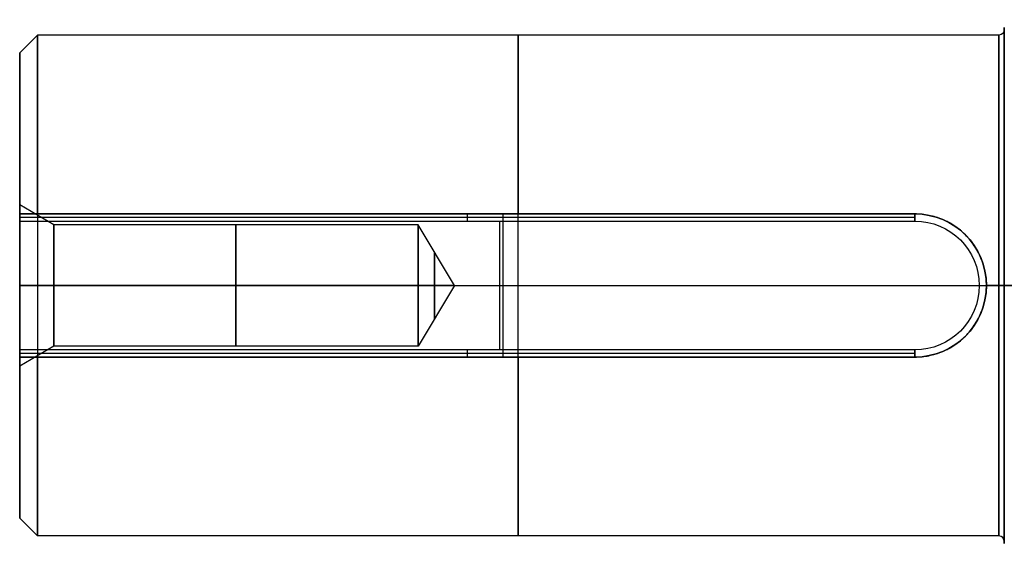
# Model space of a CAD drawing. Header units: millimetres. Extents: x 0 to 290, y -65 to 65.
# Tile 1 of 256: x 0 to 55, y -15 to 15. Entities that reach past the tile are written whole.
import ezdxf

# ---------------------------------------------------------------- set-up
doc = ezdxf.new("R2010")
doc.units = ezdxf.units.MM
doc.layers.add('Layer 01', color=7, linetype='Continuous', true_color=0x000000)

# ---------------------------------------------------------------- blocks, each defined once
blk = doc.blocks.new('Block 01')
at = {"layer": 'Layer 01'}
for p, q in [((55, 14.3), (55, 14.423)), ((0, 13), (1, 14)), ((54.7, 14), (1, 14)), ((0, 4.489, 0.315), (0, 12.996, 0.315)), ((1.905, 3.4), (0, 4.5)), ((0, 4, -11.708), (50, 4, -11.708)), ((25, 4, -13.416), (25, 4, -10)), ((27, -4, -10), (27, 4, -10)), ((22.25, 3.4), (1.905, 3.4)), ((24.293, 0), (22.25, 3.4)), ((0, 0, -10), (54, 0, -10)), ((0, 0, 13), (1, 0, 14)), ((24.293, 0), (22.25, -3.4)), ((55, 0, 14.423), (55, 0, 14.3)), ((55, 0, -14.3), (55, 0, -14.423)), ((0, 0, 13), (0, 0, 4.5)), ((0, 0, -4.5), (0, 0, -10)), ((1.905, -3.4), (0, -4.5)), ((22.25, -3.4), (1.905, -3.4)), ((0, -4, -11.708), (50, -4, -11.708)), ((25, -4, -10), (25, -4, -13.416)), ((0, -12.996, 0.315), (0, -4.489, 0.315)), ((0, -13), (1, -14)), ((54.7, -14), (1, -14)), ((55, -14.423), (55, -14.3))]:
    blk.add_line(p, q, dxfattribs=at)
at = {"layer": 'Layer 01', "extrusion": (1, 0, 0)}
for centre, radius, start, end in [((0, 0, 1), 14, 286.6015, 90), ((0, 0, 55), 14.423, 270, 90), ((0, 0, 55), 14.3, 270, 90), ((0, 0), 13, 287.9202, 252.0798), ((0, 0), 4.5, 270, 90), ((0, 0, 1.905), 3.4, 270, 90), ((0, 0, 22.25), 3.4, 270, 90), ((0, 0), 4.5, 90, 270), ((0, 0, 55), 14.3, 90, 270), ((0, 0, 1), 14, 90, 253.3985), ((0, 0, 55), 14.423, 90, 270)]:
    blk.add_arc(centre, radius, start, end, dxfattribs=at)
at = {"layer": 'Layer 01', "extrusion": (-1, 0, 0)}
for centre, radius, start, end in [((0, 0, -27.85), 14, 90, 253.3985), ((0, 0, -55), 14.3, 90, 270), ((0, 0, -54.7), 14, 90, 270), ((0, 0, -12.078), 3.4, 90, 270), ((0, 0, -23.169), 1.87, 90, 270), ((0, 0, -1.905), 3.4, 270, 90), ((0, 0, -12.078), 3.4, 270, 90), ((0, 0, -22.25), 3.4, 270, 90), ((0, 0, -23.169), 1.87, 270, 90), ((0, 0, -54.7), 14, 270, 90), ((0, 0, -27.85), 14, 286.6015, 90)]:
    blk.add_arc(centre, radius, start, end, dxfattribs=at)
at = {"layer": 'Layer 01', "extrusion": (0, 0, -1)}
for centre, radius, start, end in [((-54.7, 14.3), 0.3, 180, 270), ((-50, 0, 10), 4, 90, 180)]:
    blk.add_arc(centre, radius, start, end, dxfattribs=at)
at = {"layer": 'Layer 01'}
for centre, radius, start, end in [((50, 0, -12), 4, 0, 90), ((50, 0, -10), 4, 270, 360), ((50, 0, -12), 4, 270, 0), ((54.7, -14.3), 0.3, 0, 90)]:
    blk.add_arc(centre, radius, start, end, dxfattribs=at)
at = {"layer": 'Layer 01', "extrusion": (0, -1, 0)}
blk.add_arc((54.7, -14.3), 0.3, 0, 90, dxfattribs=at)
at = {"layer": 'Layer 01', "extrusion": (-1.22465e-16, -1, 1.22465e-16)}
blk.add_arc((54.7, 14.3), 0.3, 270, 0, dxfattribs=at)
at = {"layer": 'Layer 01'}
for points, degree in [([(0, 4, -10), (0, 4, -11.185), (0, 4, -12.369)], 2), ([(0, -4, -10), (0, 0, -10), (0, 4, -10)], 2), ([(50, 4, -10), (25, 4, -10), (0, 4, -10)], 2), ([(1, 4, -13.416), (0.666, 4, -13.068), (0.333, 4, -12.719), (0, 4, -12.369)], 3), ([(50, 4, -13.416), (25.5, 4, -13.416), (1, 4, -13.416)], 2), ([(50, 4, -13.416), (50, 4, -11.708), (50, 4, -10)], 2), ([(0, 0, -4.5), (0.953, 0, -3.95), (1.905, 0, -3.4)], 2), ([(1.905, 0, 3.4), (0.953, 0, 3.95), (0, 0, 4.5)], 2), ([(1.905, 0, -3.4), (12.078, 0, -3.4), (22.25, 0, -3.4)], 2), ([(22.25, 0, 3.4), (12.078, 0, 3.4), (1.905, 0, 3.4)], 2), ([(24.293, 0), (23.271, 0, 1.7), (22.25, 0, 3.4)], 2), ([(22.25, 0, -3.4), (23.271, 0, -1.7), (24.293, 0)], 2), ([(54, 0, -10), (54, 0, -12), (54, 0, -14)], 2), ([(54.7, 0, -14), (54.35, 0, -14), (54, 0, -14)], 2), ([(55, 0, 14.423), (55.5, 0, 14.711), (56, 0, 15)], 2), ([(56, 0, -15), (55.5, 0, -14.711), (55, 0, -14.423)], 2), ([(1, 0, 14), (27.85, 0, 14), (54.7, 0, 14)], 2), ([(0, -4, -12.369), (0, -4, -11.185), (0, -4, -10)], 2), ([(0, -4, -10), (25, -4, -10), (50, -4, -10)], 2), ([(0, -4, -12.369), (0.333, -4, -12.719), (0.666, -4, -13.068), (1, -4, -13.416)], 3), ([(1, -4, -13.416), (25.5, -4, -13.416), (50, -4, -13.416)], 2), ([(50, -4, -10), (50, -4, -11.708), (50, -4, -13.416)], 2)]:
    blk.add_open_spline(points, degree=degree, dxfattribs=at)
for points, knots in [([(54, 0, -14), (54, 0.262, -14), (53.974, 0.529, -13.992), (53.871, 1.042, -13.964), (53.795, 1.292, -13.942), (53.593, 1.778, -13.889), (53.468, 2.009, -13.857), (53.18, 2.441, -13.787), (53.013, 2.644, -13.749), (52.643, 3.013, -13.673), (52.443, 3.178, -13.635), (52.011, 3.467, -13.565), (51.778, 3.593, -13.532), (51.296, 3.793, -13.477), (51.047, 3.87, -13.455), (50.531, 3.973, -13.424), (50.266, 4, -13.416), (50, 4, -13.416)], [0, 0, 0, 0, 0.790867, 0.790867, 1.581734, 1.581734, 2.372601, 2.372601, 3.163468, 3.163468, 3.954336, 3.954336, 4.745203, 4.745203, 5.53607, 5.53607, 6.326937, 6.326937, 6.326937, 6.326937]), ([(50, -4, -13.416), (50.266, -4, -13.416), (50.527, -3.974, -13.424), (51.04, -3.871, -13.454), (51.295, -3.794, -13.477), (51.779, -3.592, -13.532), (52.008, -3.469, -13.564), (52.442, -3.179, -13.635), (52.646, -3.011, -13.674), (53.013, -2.644, -13.749), (53.178, -2.443, -13.787), (53.471, -2.006, -13.857), (53.594, -1.775, -13.889), (53.794, -1.294, -13.942), (53.871, -1.04, -13.964), (53.974, -0.523, -13.993), (54, -0.263, -14), (54, 0, -14)], [0, 0, 0, 0, 0.79087, 0.79087, 1.58174, 1.58174, 2.37261, 2.37261, 3.163481, 3.163481, 3.954351, 3.954351, 4.745221, 4.745221, 5.536091, 5.536091, 6.326961, 6.326961, 6.326961, 6.326961])]:
    blk.add_open_spline(points, degree=3, knots=knots, dxfattribs=at)

msp = doc.modelspace()

# ---------------------------------------------------------------- linework, layer by layer
at = {"layer": 'Layer 01'}
for p, q in [((0, 4, -13.5), (50, 4, -13.5)), ((0, 4, -13.5), (0, -4, -13.5)), ((25, 4, -16.6), (25, 4, -10.4)), ((25, 4, -16.6), (25, 3.6, -17)), ((25, 4, -10.4), (25, 3.6, -10)), ((50, 3.8, -16.8), (0, 3.8, -16.8)), ((50, 3.8, -10.2), (0, 3.8, -10.2)), ((26.8, 3.6, -10), (26.8, -3.6, -10)), ((26.8, 3.6, -17), (26.8, -3.6, -17)), ((0, 0, -10), (53.6, 0, -10)), ((0, 0, -17), (53.6, 0, -17)), ((0, 0, -17), (0, 0, -10)), ((53.6, 0, -17), (54, 0, -16.6)), ((50, -3.8, -16.8), (0, -3.8, -16.8)), ((50, -3.8, -10.2), (0, -3.8, -10.2)), ((25, -3.6, -17), (25, -4, -16.6)), ((25, -3.6, -10), (25, -4, -10.4)), ((50, -4, -13.5), (0, -4, -13.5)), ((25, -4, -10.4), (25, -4, -16.6))]:
    msp.add_line(p, q, dxfattribs=at)
for centre, start, end in [((50, 0, -10.4), 0, 90), ((50, 0, -16.6), 360, 90), ((50, 0, -16.6), 270, 0)]:
    msp.add_arc(centre, 4, start, end, dxfattribs=at)
at = {"layer": 'Layer 01', "extrusion": (0, 0, -1)}
for centre, radius, start, end in [((-50, 0, 13.5), 4, 90, 180), ((-50, 0, 10), 3.6, 90, 180), ((-50, 0, 17), 3.6, 90, 270), ((-50, 0, 10.4), 4, 180, 270), ((-50, 0, 10), 3.6, 180, 270), ((-50, 0, 13.5), 4, 180, 270)]:
    msp.add_arc(centre, radius, start, end, dxfattribs=at)
at = {"layer": 'Layer 01'}
for points in [[(0, 4, -16.6), (25, 4, -16.6), (50, 4, -16.6)], [(0, 4, -10.4), (0, 4, -13.5), (0, 4, -16.6)], [(50, 4, -10.4), (25, 4, -10.4), (0, 4, -10.4)], [(0, 3.6, -17), (0, 3.8, -16.8), (0, 4, -16.6)], [(0, 4, -10.4), (0, 3.8, -10.2), (0, 3.6, -10)], [(50, 4, -10.4), (50, 3.8, -10.2), (50, 3.6, -10)], [(50, 4, -16.6), (50, 4, -13.5), (50, 4, -10.4)], [(50, 3.6, -17), (50, 3.8, -16.8), (50, 4, -16.6)], [(0, 3.6, -10), (25, 3.6, -10), (50, 3.6, -10)], [(0, -3.6, -10), (0, 0, -10), (0, 3.6, -10)], [(0, -3.6, -17), (0, 0, -17), (0, 3.6, -17)], [(0, 3.6, -17), (25, 3.6, -17), (50, 3.6, -17)], [(53.6, 0, -10), (53.8, 0, -10.2), (54, 0, -10.4)], [(54, 0, -10.4), (54, 0, -13.5), (54, 0, -16.6)], [(50, -3.6, -10), (25, -3.6, -10), (0, -3.6, -10)], [(50, -3.6, -17), (25, -3.6, -17), (0, -3.6, -17)], [(0, -4, -16.6), (0, -3.8, -16.8), (0, -3.6, -17)], [(0, -3.6, -10), (0, -3.8, -10.2), (0, -4, -10.4)], [(50, -4, -16.6), (50, -3.8, -16.8), (50, -3.6, -17)], [(50, -3.6, -10), (50, -3.8, -10.2), (50, -4, -10.4)], [(0, -4, -10.4), (25, -4, -10.4), (50, -4, -10.4)], [(0, -4, -16.6), (0, -4, -13.5), (0, -4, -10.4)], [(50, -4, -16.6), (25, -4, -16.6), (0, -4, -16.6)], [(50, -4, -10.4), (50, -4, -13.5), (50, -4, -16.6)]]:
    msp.add_open_spline(points, degree=2, dxfattribs=at)

# ---------------------------------------------------------------- block references
msp.add_blockref('Block 01', (0, 0), dxfattribs=at)

doc.saveas('drawing.dxf')
